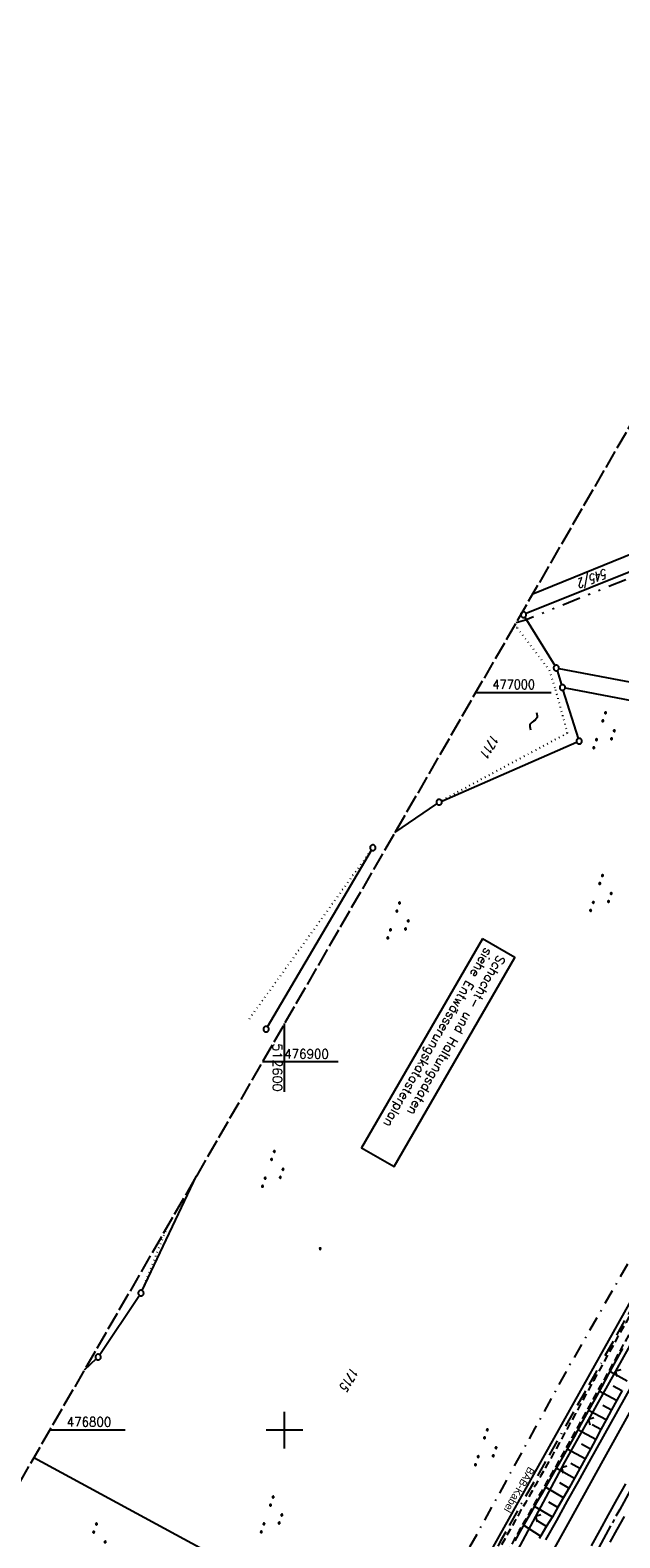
# Model space of a CAD drawing. Extents: x 512293 to 513004, y 476235 to 477180.
# Tile 16 of 25: x 512531 to 512691, y 476771 to 477180. Entities that reach past the tile are written whole.
import ezdxf
from ezdxf.enums import TextEntityAlignment as Align

# ---------------------------------------------------------------- set-up
doc = ezdxf.new("R2010")
doc.units = 0
doc.header["$LTSCALE"] = 10
doc.header["$MEASUREMENT"] = 0
for name, pattern in [('ACAD_ISO16W100', [73, 15, -6.5, 15, -6.5, 15, -7, 1, -7]), ('ACHSE', [5.5, 4, -0.5, 0.5, -0.5]), ('LT00', [0]), ('LT08', [0.42, 0.2, -0.1, 0.02, -0.1]), ('LT09', [0.54, 0.2, -0.1, 0.02, -0.1, 0.02, -0.1]), ('LT11', [0.3, 0.2, -0.1]), ('LT14', [0.6, 0.5, -0.1]), ('PUNKTX2_STR', [0.6, 0.1, -0.5])]:
    doc.linetypes.add(name, pattern=pattern)
doc.layers.get('0').update_dxf_attribs({"linetype": 'LT00'})
for name, color, linetype in [('--WASSER_GRENZE', 180, 'PUNKTX2_STR'), ('--WASSER_NUTZUNG', 180, 'Continuous'), ('-AX-020', 250, 'ACHSE'), ('BAB-KABEL', 220, 'ACAD_ISO16W100'), ('BAB-KABEL_TEXT', 221, 'Continuous'), ('D-D_BESCHRIFT', 182, 'Continuous'), ('DFK_AB_L', 21, 'LT00'), ('DFK_FLUR_NR', 250, 'LT00'), ('DFK_GZPKT', 250, 'LT00'), ('DFK_KATASTER', 250, 'LT00'), ('DFK_NUTZUNG', 250, 'LT00'), ('DFK_NUTZUNGSGRENZE', 70, 'PUNKTX2_STR'), ('DFK_TOPO-SYM', 252, 'LT00'), ('GEMARKUNGSGRENZE', 3, 'LT09'), ('STROM_UNTER', 80, 'LT08'), ('V88_AFBR_BAB', 250, 'LT00'), ('V88_BOESCH', 250, 'LT00'), ('V88_BOSCHUNG', 250, 'LT00'), ('V88_FELDWEG', 250, 'LT11'), ('V88_LD_MARK', 250, 'LT00'), ('V88_RASTER', 250, 'LT00'), ('V88_ZAUN', 40, 'LT00')]:
    doc.layers.add(name, color=color, linetype=linetype)
doc.layers.add('-BLATT_88-RAND', color=7, linetype='LT14', plot=False)
doc.styles.add('Beschrift', font='ARIAL.TTF')
doc.styles.add('ROMANS', font='romans.shx', dxfattribs={"width": 0.8})
doc.styles.get("Standard").update_dxf_attribs({"font": 'romans.shx'})

# ---------------------------------------------------------------- blocks, each defined once
blk = doc.blocks.new('SYMB7309')
at = {"color": 0, "linetype": 'ByBlock'}
for p, q in [((1.558, 3.279999), (-1.558, 3.28)), ((0, 0.5002), (0, 3.28))]:
    blk.add_line(p, q, dxfattribs=at)
for points in [[(-0.984, 3.526), (-1.558, 3.28), (-0.984, 3.034)], [(-0.031408, 0.499213), (-0.093728, 0.49134), (-0.15457, 0.475719), (-0.212975, 0.452595), (-0.268021, 0.422333), (-0.31884, 0.385411), (-0.36463, 0.342411), (-0.40467, 0.29401), (-0.438329, 0.240973), (-0.465074, 0.184136), (-0.484486, 0.124395), (-0.496256, 0.062692), (-0.5002, 0)], [(-0.5002, 0), (-0.496256, -0.062692), (-0.484486, -0.124395), (-0.465074, -0.184136), (-0.438329, -0.240973), (-0.404671, -0.29401), (-0.36463, -0.342411), (-0.31884, -0.385411), (-0.268021, -0.422333), (-0.212975, -0.452595), (-0.15457, -0.475719), (-0.093728, -0.49134), (-0.031408, -0.499213), (0.031408, -0.499213), (0.093728, -0.49134), (0.15457, -0.475719), (0.212975, -0.452595), (0.268021, -0.422333), (0.31884, -0.385411), (0.36463, -0.342411), (0.404671, -0.29401), (0.438329, -0.240973), (0.465075, -0.184136), (0.484486, -0.124395), (0.496256, -0.062692), (0.500201, 0)], [(0.5002, 0), (0.496256, 0.062692), (0.484485, 0.124395), (0.465074, 0.184136), (0.438329, 0.240973), (0.40467, 0.29401), (0.36463, 0.34241), (0.31884, 0.385411), (0.268021, 0.422333), (0.212975, 0.452595), (0.15457, 0.475719), (0.093728, 0.49134), (0.031408, 0.499213), (-0.031408, 0.499213)], [(0.984, 3.526), (1.558, 3.279999), (0.984, 3.034)]]:
    blk.add_lwpolyline(points, dxfattribs=at)
blk = doc.blocks.new('SYMB7010')
at = {"color": 0, "linetype": 'ByBlock'}
for points in [[(-0.031408, 0.499213), (-0.093728, 0.49134), (-0.15457, 0.475719), (-0.212975, 0.452595), (-0.268021, 0.422333), (-0.31884, 0.385411), (-0.36463, 0.342411), (-0.40467, 0.29401), (-0.438329, 0.240973), (-0.465074, 0.184136), (-0.484486, 0.124395), (-0.496256, 0.062692), (-0.5002, 0)], [(-0.5002, 0), (-0.496256, -0.062692), (-0.484486, -0.124395), (-0.465075, -0.184136), (-0.438329, -0.240973), (-0.404671, -0.29401), (-0.36463, -0.342411), (-0.31884, -0.385411), (-0.268021, -0.422333), (-0.212975, -0.452595), (-0.154571, -0.475719), (-0.093728, -0.49134), (-0.031408, -0.499213), (0.031408, -0.499213)], [(0.5002, 0), (0.496256, 0.062692), (0.484485, 0.124395), (0.465074, 0.184136), (0.438329, 0.240973), (0.40467, 0.29401), (0.36463, 0.342411), (0.31884, 0.385411), (0.268021, 0.422333), (0.212975, 0.452595), (0.15457, 0.475719), (0.093728, 0.49134), (0.031408, 0.499213), (-0.031408, 0.499213)], [(0.031408, -0.499213), (0.093728, -0.491341), (0.15457, -0.475719), (0.212975, -0.452595), (0.268021, -0.422333), (0.31884, -0.385411), (0.36463, -0.342411), (0.404671, -0.294011), (0.438329, -0.240974), (0.465075, -0.184136), (0.484486, -0.124395), (0.496256, -0.062692), (0.500201, 0)]]:
    blk.add_lwpolyline(points, dxfattribs=at)
blk = doc.blocks.new('SYMB7251')
at = {"color": 0, "linetype": 'ByBlock'}
for points in [[(-0.25, 0), (-0.208333, 0.028889), (-0.166667, 0.051111), (-0.125, 0.06), (-0.083333, 0.051111), (-0.041667, 0.028889), (0, 0)], [(0, 0), (0.041667, -0.028889), (0.083333, -0.051111), (0.125, -0.06), (0.166667, -0.051111), (0.208333, -0.028889), (0.25, 0)]]:
    blk.add_lwpolyline(points, dxfattribs=at)
blk = doc.blocks.new('SYMB0011')
at = {"color": 0, "linetype": 'ByBlock'}
for p, q in [((0.5, 0), (-0.5, 0)), ((0, 0.5), (0, -0.5))]:
    blk.add_line(p, q, dxfattribs=at)
blk = doc.blocks.new('SYMB0024')
at = {"color": 0, "linetype": 'ByBlock'}
for p, q in [((-0.5, 0.5), (0, 0)), ((0, 0), (0.5, 0.5))]:
    blk.add_line(p, q, dxfattribs=at)
blk = doc.blocks.new('SYMB7111')
at = {"color": 0, "linetype": 'ByBlock'}
for p, q in [((-0.13, 0.202919), (-0.13, 0.177081)), ((-0.125, 0.172895), (-0.125, 0.207105)), ((-0.12, 0.209164), (-0.12, 0.170836)), ((-0.115, 0.170204), (-0.115, 0.209796)), ((-0.11, 0.209164), (-0.11, 0.170836)), ((-0.105, 0.172895), (-0.105, 0.207105)), ((-0.1, 0.202919), (-0.1, 0.177081)), ((-0.095, 0.189874), (-0.095, 0.190146)), ((0.1, 0.202919), (0.1, 0.177081)), ((0.105, 0.172895), (0.105, 0.207105)), ((0.11, 0.209164), (0.11, 0.170836)), ((0.115, 0.170204), (0.115, 0.209796)), ((0.12, 0.209164), (0.12, 0.170836)), ((0.125, 0.172895), (0.125, 0.207105)), ((0.13, 0.202919), (0.13, 0.177081)), ((0.135, 0.189874), (0.135, 0.190146)), ((-0.515, -0.177081), (-0.515, -0.202919)), ((-0.51, -0.207105), (-0.51, -0.172895)), ((-0.505, -0.170836), (-0.505, -0.209164)), ((-0.5, -0.209796), (-0.5, -0.170204)), ((-0.495, -0.170836), (-0.495, -0.209164)), ((-0.49, -0.207105), (-0.49, -0.172895)), ((-0.485, -0.177081), (-0.485, -0.202919)), ((-0.48, -0.190126), (-0.48, -0.189854)), ((-0.285, -0.177081), (-0.285, -0.202919)), ((-0.28, -0.207105), (-0.28, -0.172895)), ((-0.275, -0.170836), (-0.275, -0.209164)), ((-0.27, -0.209796), (-0.27, -0.170204)), ((-0.265, -0.170836), (-0.265, -0.209164)), ((-0.26, -0.207105), (-0.26, -0.172895)), ((-0.255, -0.177081), (-0.255, -0.202919)), ((-0.25, -0.190126), (-0.25, -0.189854)), ((0.255, -0.177081), (0.255, -0.202919)), ((0.26, -0.207105), (0.26, -0.172895)), ((0.265, -0.170836), (0.265, -0.209164)), ((0.27, -0.209796), (0.27, -0.170204)), ((0.275, -0.170836), (0.275, -0.209164)), ((0.28, -0.207105), (0.28, -0.172895)), ((0.285, -0.177081), (0.285, -0.202919)), ((0.29, -0.190126), (0.29, -0.189854)), ((0.485, -0.177081), (0.485, -0.202919)), ((0.49, -0.207105), (0.49, -0.172895)), ((0.495, -0.170836), (0.495, -0.209164)), ((0.5, -0.209796), (0.5, -0.170204)), ((0.505, -0.170836), (0.505, -0.209164)), ((0.51, -0.207105), (0.51, -0.172895)), ((0.515, -0.177081), (0.515, -0.202919)), ((0.52, -0.190126), (0.52, -0.189854))]:
    blk.add_line(p, q, dxfattribs=at)
for points in [[(-0.095, 0.19), (-0.096981, 0.198678), (-0.10253, 0.205637), (-0.11055, 0.209499), (-0.11945, 0.209499), (-0.12747, 0.205637), (-0.133019, 0.198678), (-0.135, 0.19), (-0.133019, 0.181322), (-0.12747, 0.174363), (-0.11945, 0.170501), (-0.11055, 0.170501), (-0.10253, 0.174363), (-0.096981, 0.181322), (-0.095, 0.19)], [(0.135, 0.19), (0.133019, 0.198678), (0.12747, 0.205637), (0.11945, 0.209499), (0.11055, 0.209499), (0.10253, 0.205637), (0.096981, 0.198678), (0.095, 0.19), (0.096981, 0.181322), (0.10253, 0.174363), (0.11055, 0.170501), (0.11945, 0.170501), (0.12747, 0.174363), (0.133019, 0.181322), (0.135, 0.19)], [(-0.48, -0.19), (-0.481981, -0.181322), (-0.48753, -0.174363), (-0.49555, -0.170501), (-0.50445, -0.170501), (-0.51247, -0.174363), (-0.518019, -0.181322), (-0.52, -0.19), (-0.518019, -0.198678), (-0.51247, -0.205637), (-0.50445, -0.209499), (-0.49555, -0.209499), (-0.48753, -0.205637), (-0.481981, -0.198678), (-0.48, -0.19)], [(-0.25, -0.19), (-0.251981, -0.181322), (-0.25753, -0.174363), (-0.26555, -0.170501), (-0.27445, -0.170501), (-0.28247, -0.174363), (-0.288019, -0.181322), (-0.29, -0.19), (-0.288019, -0.198678), (-0.28247, -0.205637), (-0.27445, -0.209499), (-0.26555, -0.209499), (-0.25753, -0.205637), (-0.251981, -0.198678), (-0.25, -0.19)], [(0.29, -0.19), (0.288019, -0.181322), (0.28247, -0.174363), (0.27445, -0.170501), (0.26555, -0.170501), (0.25753, -0.174363), (0.251981, -0.181322), (0.25, -0.19), (0.251981, -0.198678), (0.25753, -0.205637), (0.26555, -0.209499), (0.27445, -0.209499), (0.28247, -0.205637), (0.288019, -0.198678), (0.29, -0.19)], [(0.52, -0.19), (0.518019, -0.181322), (0.51247, -0.174363), (0.50445, -0.170501), (0.49555, -0.170501), (0.48753, -0.174363), (0.481981, -0.181322), (0.48, -0.19), (0.481981, -0.198678), (0.48753, -0.205637), (0.49555, -0.209499), (0.50445, -0.209499), (0.51247, -0.205637), (0.518019, -0.198678), (0.52, -0.19)]]:
    blk.add_lwpolyline(points, dxfattribs=at)

msp = doc.modelspace()

# ---------------------------------------------------------------- linework, layer by layer
at = {"layer": '--WASSER_GRENZE', "ltscale": 0.2}
for p, q in [((512663.13, 477017.61), (512661.95, 477017.46)), ((512663.13, 477017.61), (512671.84, 477006.1)), ((512671.84, 477006.1), (512673.52, 477000.82)), ((512673.52, 477000.82), (512676.74, 476989.02)), ((512676.74, 476989.02), (512642.62, 476970.68))]:
    msp.add_line(p, q, dxfattribs=at)
at = {"layer": '-AX-020', "ltscale": 0.2, "flags": 128}
msp.add_lwpolyline([(512885.85, 477104.51), (512876.28, 477089.44), (512864.58, 477070.92), (512852.94, 477052.36), (512841.35, 477033.77), (512829.82, 477015.15), (512818.35, 476996.49), (512806.94, 476977.79), (512795.6, 476959.05), (512789.64, 476949.14), (512778.41, 476930.34), (512767.24, 476911.5), (512756.13, 476892.61), (512745.1, 476873.69), (512734.14, 476854.72), (512723.25, 476835.72), (512712.42, 476816.68), (512701.67, 476797.59), (512690.98, 476778.47), (512680.37, 476759.31), (512669.82, 476740.11), (512659.35, 476720.87), (512648.95, 476701.6), (512638.61, 476682.28), (512628.35, 476662.93), (512618.16, 476643.54), (512608.04, 476624.11), (512597.99, 476604.65), (512588.01, 476585.15), (512578.1, 476565.61), (512568.26, 476546.04), (512558.5, 476526.43), (512548.8, 476506.79), (512539.18, 476487.11), (512529.63, 476467.4), (512520.15, 476447.65), (512510.75, 476427.87), (512501.42, 476408.05), (512492.16, 476388.2), (512482.97, 476368.31), (512473.85, 476348.4), (512464.81, 476328.44), (512455.84, 476308.46), (512447.42, 476289.52)], dxfattribs=at)
at = {"layer": '-BLATT_88-RAND'}
msp.add_lwpolyline([(512755.75, 477179.71), (512292.82, 476378.88), (512541.3, 476235.25), (513004.22, 477036.08), (512755.75, 477179.71)], dxfattribs=at)
at = {"layer": 'BAB-KABEL', "ltscale": 0.03, "flags": 128}
msp.add_lwpolyline([(512866.07, 477115.94), (512858.34, 477103.22), (512837.39, 477068.95), (512811.45, 477026.06), (512784.2, 476983.9), (512756.65, 476941.56), (512731.12, 476898.63), (512706.39, 476854.96), (512681.95, 476811.1), (512658.87, 476770.39), (512633.74, 476723.05), (512609.82, 476678.97), (512586.03, 476634.72), (512574.46, 476609.04), (512565.77, 476584.24), (512545.21, 476542.92), (512523.45, 476497.74), (512501.77, 476452.47), (512480.25, 476407.17), (512458.85, 476361.79), (512438.56, 476315.94), (512431.02, 476299)], dxfattribs=at)
at = {"layer": 'D-D_BESCHRIFT'}
msp.add_lwpolyline([(512653.7, 476933.27), (512620.93, 476876.58), (512629.78, 476871.46), (512662.55, 476928.15)], close=True, dxfattribs=at)
at = {"layer": 'DFK_AB_L'}
msp.add_line((512645.86, 476748.99), (512703.19, 476851.5), dxfattribs=at)
at = {"layer": 'DFK_KATASTER'}
for p, q in [((512667.39, 477026.86), (512736.68, 477054.9)), ((512739.5, 477051.23), (512665.57, 477021.46)), ((512665.26, 477020.54), (512673.36, 477007.35)), ((512674.49, 477006.57), (512740, 476994.2)), ((512673.98, 477006), (512675.2, 477002.14)), ((512679.76, 476987.59), (512675.65, 477000.71)), ((512676.17, 477001.29), (512740.58, 476989.15)), ((512642.65, 476970.62), (512679.29, 476986.57)), ((512629.93, 476962.06), (512641.34, 476969.9)), ((512595.38, 476909.39), (512623.59, 476957.32)), ((512561.35, 476837.86), (512576.12, 476868.98)), ((512560.61, 476836.56), (512549.83, 476820.44)), ((512548.86, 476819.31), (512545.66, 476816.28)), ((512531.95, 476792.55), (512580.15, 476766.45))]:
    msp.add_line(p, q, dxfattribs=at)
at = {"layer": 'DFK_NUTZUNGSGRENZE', "ltscale": 0.2}
for p, q in [((512623.53, 476957.36), (512590.35, 476911.48)), ((512568.1, 476855.09), (512561.31, 476837.88))]:
    msp.add_line(p, q, dxfattribs=at)
at = {"layer": 'GEMARKUNGSGRENZE', "ltscale": 2.5, "flags": 128}
msp.add_lwpolyline([(512662.88, 477019.06), (512665.36, 477019.76), (512738.72, 477049.3), (512738.99, 477019.09), (512739.25, 476992.81), (512744.89, 476991.76), (512768.61, 476987.28), (512769.09, 476987.32), (512777.28, 476981.67), (512787, 476972.86), (512793.07, 476957.98), (512807.53, 476945.1), (512822.53, 476938.93), (512824.4, 476934.3), (512796.55, 476911.86), (512790.14, 476900.65), (512672.43, 476693.04), (512634.03, 476627.67), (512582.48, 476535.09), (512548.41, 476458.95), (512546.86, 476455.29), (512492.58, 476342.25), (512465.66, 476278.97)], dxfattribs=at)
at = {"layer": 'STROM_UNTER', "ltscale": 2, "flags": 128}
msp.add_lwpolyline([(512740.19, 477152.8), (512740.42, 477131.05), (512740.8, 477109.64), (512740.93, 477066.37), (512741.58, 477044.45), (512741.96, 477033.19), (512741.44, 477012.16), (512740.97, 476997.67), (512741.18, 476989.3), (512742.1, 476987.12), (512747.8, 476972.19), (512755.99, 476957.74), (512754.5, 476953.61), (512738.31, 476923.89), (512734.07, 476916.77), (512716.1, 476885.05), (512677.32, 476817.55), (512667.98, 476800.53), (512626.4, 476724.86), (512622.62, 476718.53), (512610.62, 476697.04), (512596.33, 476670.47), (512580.8, 476641.99), (512567.1, 476616.54), (512555.99, 476597.26), (512531.63, 476615.62), (512514.99, 476620.37), (512488.44, 476620.83), (512462.63, 476622.3), (512437.72, 476627.73), (512436.85, 476628.05)], dxfattribs=at)
at = {"layer": 'V88_AFBR_BAB'}
for points in [[(512670.95, 476770.22), (512673.88, 476775.5), (512676.81, 476780.79), (512679.75, 476786.06), (512682.69, 476791.34), (512686.58, 476798.3), (512690.47, 476805.25), (512694.37, 476812.2)], [(512692.51, 476785.44), (512690.18, 476781.25), (512687.86, 476777.06), (512685.54, 476772.86), (512683.22, 476768.66)], [(512688.35, 476769.58), (512690.31, 476773.09), (512692.27, 476776.6)]]:
    msp.add_lwpolyline(points, dxfattribs=at)
at = {"layer": 'V88_BOESCH'}
for points in [[(512691.73, 476822.1), (512689.85, 476818.67), (512687.97, 476815.24), (512686.09, 476811.81), (512684.22, 476808.41), (512682.34, 476805.01), (512680.46, 476801.61), (512678.57, 476798.22), (512676.68, 476794.83), (512674.77, 476791.45), (512672.85, 476788.07), (512671.37, 476785.49), (512669.89, 476782.91), (512668.4, 476780.33), (512666.92, 476777.75), (512665.44, 476775.17), (512663.97, 476772.59), (512662.5, 476770)], [(512691.63, 476810.78), (512690.19, 476808.13), (512688.75, 476805.48), (512687.32, 476802.82), (512685.89, 476800.17), (512684.46, 476797.51), (512683.03, 476794.86), (512681.59, 476792.21), (512680.14, 476789.57), (512678.69, 476786.94), (512677.21, 476784.31), (512675.72, 476781.69), (512674.22, 476779.08), (512672.69, 476776.49), (512671.13, 476773.91), (512669.55, 476771.34), (512669.08, 476770.59)]]:
    msp.add_lwpolyline(points, dxfattribs=at)
at = {"layer": 'V88_BOSCHUNG'}
for p, q in [((512693.01, 476813.29), (512688.32, 476815.88)), ((512690.14, 476808.05), (512685.43, 476810.6)), ((512691.57, 476810.67), (512689.22, 476811.96)), ((512688.72, 476805.41), (512686.35, 476806.69)), ((512687.29, 476802.77), (512682.53, 476805.35)), ((512684.45, 476797.48), (512679.62, 476800.1)), ((512685.87, 476800.13), (512683.47, 476801.42)), ((512681.58, 476792.2), (512676.7, 476794.87)), ((512683.02, 476794.85), (512680.59, 476796.16)), ((512680.14, 476789.56), (512677.69, 476790.91)), ((512678.67, 476786.92), (512673.76, 476789.68)), ((512677.2, 476784.29), (512674.74, 476785.68)), ((512675.71, 476781.66), (512670.8, 476784.5)), ((512672.67, 476776.45), (512667.82, 476779.32)), ((512674.2, 476779.06), (512671.76, 476780.48)), ((512669.48, 476771.23), (512664.89, 476774.22)), ((512671.11, 476773.87), (512668.72, 476775.3))]:
    msp.add_line(p, q, dxfattribs=at)
at = {"layer": 'V88_FELDWEG', "flags": 128}
for points in [[(512742.45, 476995.9), (512742.52, 476994.6), (512742.6, 476993.3), (512742.69, 476992), (512742.75, 476991.12), (512742.82, 476990.24), (512742.91, 476988.96), (512742.98, 476987.67), (512743.04, 476986.38), (512743.07, 476985.66), (512743.11, 476984.94), (512743.15, 476984.23), (512743.22, 476983.51), (512743.32, 476982.81), (512743.45, 476982.12), (512743.69, 476981.2), (512744.01, 476980.31), (512744.4, 476979.45), (512744.85, 476978.61), (512745.36, 476977.78), (512745.9, 476976.98), (512746.49, 476976.19), (512747.12, 476975.41), (512747.76, 476974.64), (512748.43, 476973.89), (512749.11, 476973.14), (512749.79, 476972.39), (512750.47, 476971.65), (512751.69, 476970.29), (512752.89, 476968.94), (512754.07, 476967.59), (512755.23, 476966.24), (512756.37, 476964.89), (512757.5, 476963.54), (512758.62, 476962.19), (512759.74, 476960.85), (512760.22, 476959.9), (512760.64, 476958.92), (512760.97, 476957.91), (512761.23, 476956.88), (512761.41, 476955.83), (512761.52, 476954.77), (512761.54, 476953.71), (512761.48, 476952.65), (512761.34, 476951.59), (512761.12, 476950.55), (512760.82, 476949.53), (512759.62, 476946.78), (512758.35, 476944.06), (512757, 476941.38), (512755.58, 476938.73), (512754.09, 476936.12), (512752.54, 476933.56), (512750.21, 476929.68), (512747.89, 476925.79), (512745.57, 476921.91), (512743.26, 476918.02), (512740.95, 476914.13), (512738.65, 476910.23), (512735.8, 476905.37), (512732.97, 476900.49), (512730.16, 476895.61), (512727.35, 476890.72), (512724.56, 476885.83), (512722.36, 476881.95), (512720.17, 476878.06), (512717.98, 476874.18), (512715.79, 476870.29), (512713.6, 476866.41), (512711.42, 476862.52), (512709.02, 476858.27), (512706.62, 476854.02), (512704.22, 476849.77), (512701.83, 476845.52), (512699.43, 476841.27), (512697.03, 476837.02), (512694.82, 476833.08), (512692.61, 476829.14), (512690.4, 476825.2), (512688.2, 476821.25), (512686.01, 476817.3), (512683.82, 476813.35), (512682.21, 476810.41), (512680.6, 476807.48), (512678.99, 476804.54), (512677.38, 476801.6), (512675.76, 476798.67), (512674.14, 476795.74), (512672.51, 476792.81), (512670.86, 476789.89), (512669.5, 476787.49), (512668.13, 476785.09), (512666.75, 476782.69), (512665.38, 476780.29), (512664, 476777.89), (512662.63, 476775.49), (512661.26, 476773.09), (512659.9, 476770.68), (512658.56, 476768.26), (512657.22, 476765.84), (512655.91, 476763.42), (512654.6, 476760.99), (512653.31, 476758.56), (512652.03, 476756.12), (512650.75, 476753.68), (512649.47, 476751.23), (512648.19, 476748.79), (512646.9, 476746.35), (512645.61, 476743.92), (512644.31, 476741.49), (512643.01, 476739.1), (512641.71, 476736.72), (512640.4, 476734.35), (512639.08, 476731.98), (512637.76, 476729.61), (512636.44, 476727.24), (512635.12, 476724.87), (512633.8, 476722.5), (512632.48, 476720.13), (512631.18, 476717.75), (512629.72, 476715.09), (512628.28, 476712.42), (512626.85, 476709.75), (512625.42, 476707.07), (512624, 476704.39), (512622.58, 476701.71), (512621.16, 476699.03), (512619.74, 476696.35), (512618.32, 476693.68), (512616.5, 476690.28), (512614.68, 476686.9), (512612.86, 476683.51), (512611.03, 476680.13), (512609.2, 476676.75), (512607.36, 476673.37), (512605.53, 476669.99), (512603.37, 476666.02), (512601.22, 476662.05), (512599.07, 476658.08), (512596.93, 476654.11), (512594.8, 476650.13), (512592.67, 476646.15), (512591.12, 476643.24), (512589.58, 476640.33), (512588.04, 476637.42), (512586.5, 476634.51), (512584.96, 476631.59), (512583.42, 476628.69), (512581.87, 476625.78), (512580.32, 476622.87), (512579.01, 476620.42), (512577.69, 476617.98), (512576.37, 476615.53), (512575.06, 476613.08), (512573.75, 476610.63), (512572.45, 476608.18), (512571.15, 476605.72), (512569.87, 476603.25), (512562.28, 476588.51)], [(512744.87, 476995.99), (512744.93, 476993.77), (512744.99, 476991.54), (512745.01, 476990.9), (512745.02, 476990.25), (512745.02, 476989.5), (512745.01, 476988.75), (512745.01, 476988), (512745.02, 476987.25), (512745.06, 476986.5), (512745.16, 476985.55), (512745.32, 476984.61), (512745.53, 476983.69), (512745.81, 476982.78), (512746.17, 476981.8), (512746.61, 476980.85), (512747.1, 476979.93), (512747.64, 476979.03), (512748.22, 476978.15), (512748.84, 476977.29), (512749.49, 476976.45), (512750.17, 476975.61), (512750.86, 476974.79), (512751.57, 476973.98), (512752.28, 476973.18), (512753.92, 476971.31), (512755.55, 476969.45), (512757.18, 476967.61), (512758.8, 476965.78), (512760.41, 476963.95), (512762.02, 476962.12), (512762.54, 476961.1), (512762.98, 476960.05), (512763.36, 476958.97), (512763.66, 476957.87), (512763.9, 476956.75), (512764.06, 476955.62), (512764.15, 476954.48), (512764.16, 476953.33), (512764.11, 476952.19), (512763.97, 476951.06), (512763.77, 476949.93), (512763.49, 476948.82), (512762.14, 476945.94), (512760.71, 476943.08), (512759.22, 476940.26), (512757.67, 476937.48), (512756.05, 476934.73), (512754.37, 476932.02), (512752.08, 476928.18), (512749.79, 476924.34), (512747.51, 476920.5), (512745.22, 476916.66), (512742.94, 476912.81), (512740.67, 476908.97), (512738.28, 476904.9), (512735.89, 476900.83), (512733.52, 476896.76), (512731.15, 476892.68), (512728.8, 476888.6), (512726.46, 476884.51), (512724.59, 476881.22), (512722.73, 476877.94), (512720.88, 476874.65), (512719.03, 476871.36), (512717.18, 476868.07), (512715.33, 476864.77), (512713.48, 476861.48), (512711.42, 476857.83), (512709.36, 476854.18), (512707.29, 476850.54), (512705.23, 476846.89), (512703.16, 476843.24), (512701.11, 476839.59), (512699.05, 476835.93), (512696.82, 476831.95), (512694.6, 476827.97), (512692.38, 476823.98), (512690.17, 476819.99), (512687.96, 476816), (512685.75, 476812.01), (512683.88, 476808.63), (512682.01, 476805.24), (512680.14, 476801.86), (512678.26, 476798.48), (512676.38, 476795.1), (512674.49, 476791.73), (512672.59, 476788.36), (512671.12, 476785.76), (512669.64, 476783.16), (512668.15, 476780.56), (512666.67, 476777.96), (512665.19, 476775.36), (512663.72, 476772.75), (512662.25, 476770.14), (512660.79, 476767.53), (512659.35, 476764.91), (512658, 476762.45), (512656.66, 476759.98), (512655.33, 476757.5), (512654.01, 476755.03), (512652.69, 476752.55), (512651.37, 476750.07), (512650.06, 476747.59), (512648.73, 476745.11), (512647.41, 476742.63), (512646.07, 476740.16), (512644.65, 476737.55), (512643.21, 476734.94), (512641.77, 476732.33), (512640.33, 476729.73), (512638.89, 476727.12), (512637.45, 476724.51), (512636.01, 476721.91), (512634.58, 476719.29), (512633.16, 476716.68), (512631.72, 476714.01), (512630.3, 476711.33), (512628.88, 476708.65), (512627.46, 476705.97), (512626.05, 476703.29), (512624.64, 476700.6), (512623.23, 476697.92), (512621.81, 476695.24), (512620.38, 476692.57), (512618.79, 476689.62), (512617.2, 476686.68), (512615.6, 476683.75), (512613.99, 476680.81), (512612.39, 476677.88), (512610.78, 476674.95), (512609.17, 476672.01), (512607.57, 476669.08), (512605.72, 476665.65), (512603.87, 476662.21), (512602.03, 476658.78), (512600.19, 476655.33), (512598.36, 476651.89), (512596.53, 476648.45), (512594.7, 476645.01), (512592.93, 476641.67), (512591.15, 476638.33), (512589.38, 476634.99), (512587.61, 476631.65), (512585.85, 476628.3), (512584.09, 476624.96), (512582.34, 476621.61), (512580.69, 476618.41), (512579.04, 476615.21), (512577.4, 476612.01), (512575.76, 476608.81), (512574.13, 476605.6), (512572.5, 476602.39), (512565.03, 476587.33)]]:
    msp.add_lwpolyline(points, dxfattribs=at)
at = {"layer": 'V88_LD_MARK'}
msp.add_lwpolyline([(512667.04, 476756.66), (512676.94, 476774.62), (512686.9, 476792.55), (512696.92, 476810.45)], dxfattribs=at)
at = {"layer": 'V88_RASTER'}
for p, q in [((512672.39, 477000), (512651.86, 477000)), ((512600, 476891.78), (512600, 476910.28)), ((512594.06, 476900), (512614.58, 476900)), ((512600, 476795), (512600, 476805)), ((512556.77, 476800), (512536.25, 476800)), ((512605, 476800), (512595, 476800))]:
    msp.add_line(p, q, dxfattribs=at)
at = {"layer": 'V88_ZAUN'}
for p, q in [((512697.13, 476829.07), (512689.81, 476815.98)), ((512689.81, 476815.98), (512682.48, 476802.89)), ((512675.18, 476789.79), (512668.13, 476776.55)), ((512668.13, 476776.55), (512663.26, 476767.42))]:
    msp.add_line(p, q, dxfattribs=at)
msp.add_lwpolyline([(512682.48, 476802.89), (512676, 476791.32), (512675.18, 476789.79)], dxfattribs=at)

# ---------------------------------------------------------------- block references
at = {"layer": '--WASSER_NUTZUNG', "xscale": 10, "yscale": 10, "zscale": 10, "rotation": 251.28826}
msp.add_blockref('SYMB7251', (512667.58, 476992.29), dxfattribs=at)
at = {"layer": 'DFK_GZPKT', "xscale": 1.499999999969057, "yscale": 1.5, "zscale": 1.5, "rotation": 251.2881100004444}
for p in [(512664.87, 477021.18), (512673.75, 477006.71), (512675.43, 477001.43), (512679.98, 476986.87), (512641.96, 476970.32), (512623.97, 476957.97), (512595, 476908.74), (512561.03, 476837.18), (512549.41, 476819.82)]:
    msp.add_blockref('SYMB7010', p, dxfattribs=at)
at = {"layer": 'DFK_NUTZUNG', "yscale": 10, "zscale": 10, "rotation": 251.28826}
for p, xscale in [((512687.33, 476989.22), 10), ((512686.48, 476945.09), 9.99999999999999), ((512631.42, 476937.62), 10), ((512597.42, 476870.26), 10), ((512655.23, 476794.75), 10), ((512597.1, 476776.51), 10), ((512549.13, 476769.19), 9.99999999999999)]:
    msp.add_blockref('SYMB7111', p, dxfattribs=dict(at, xscale=xscale))
at = {"layer": 'DFK_TOPO-SYM', "xscale": 0.1, "yscale": 0.1, "zscale": 0.1, "rotation": 359.99968}
msp.add_blockref('SYMB7309', (512609.67, 476848.99), dxfattribs=at)
at = {"layer": 'V88_FELDWEG', "xscale": 0.09999999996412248, "yscale": 0.09999999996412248, "zscale": 0.1, "rotation": 239.9696990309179}
for p in [(512683.82, 476813.35), (512685.75, 476812.01), (512670.86, 476789.89), (512672.59, 476788.36)]:
    msp.add_blockref('SYMB0011', p, dxfattribs=at)
at = {"layer": 'V88_ZAUN', "yscale": 2.100000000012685, "zscale": 2.1}
for p, xscale, rotation in [((512689.81, 476815.98), 2.0999999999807, 240.7565790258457), ((512682.48, 476802.89), 2.0999999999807, 240.7565790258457), ((512675.18, 476789.79), 2.100000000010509, 241.952949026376), ((512668.13, 476776.55), 2.100000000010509, 241.952949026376)]:
    msp.add_blockref('SYMB0024', p, dxfattribs=dict(at, xscale=xscale, rotation=rotation))

# ---------------------------------------------------------------- texts
at = {"layer": 'BAB-KABEL_TEXT', "style": 'Beschrift'}
msp.add_text('BAB-Kabel', height=2, rotation=239.9697, dxfattribs=at).set_placement((512662.83, 476784.33), align=Align.CENTER)
at = {"layer": 'D-D_BESCHRIFT', "style": 'ROMANS'}
for s, p in [('siehe Entwässerungskatasterplan', (512654.5, 476931.07)), ('Schacht- und Haltungsdaten', (512657.95, 476929.11))]:
    msp.add_text(s, height=2.5, rotation=239.9697, dxfattribs=at).set_placement(p)
at = {"layer": 'DFK_FLUR_NR', "oblique": 13.754, "width": 0.75}
for s, rotation, p in [('545/2', 201.1628, (512687.1, 477033.71)), ('1711', 239.9697, (512656.22, 476988.99)), ('1715', 239.9697, (512618.09, 476817.33))]:
    msp.add_text(s, height=2.5, rotation=rotation, dxfattribs=at).set_placement(p)
at = {"layer": 'V88_RASTER'}
for s, rotation, width, p in [(' 477000', 359.9978, 0.899, (512654.89, 477001)), (' 512600', 270.0009, 1.017, (512596.83, 476906.64)), (' 476900', 359.9978, 0.944, (512598.28, 476900.79)), (' 476800', 359.9978, 0.941, (512539.27, 476801))]:
    msp.add_text(s, height=2.5, rotation=rotation, dxfattribs=dict(at, width=width)).set_placement(p)

doc.saveas('drawing.dxf')
